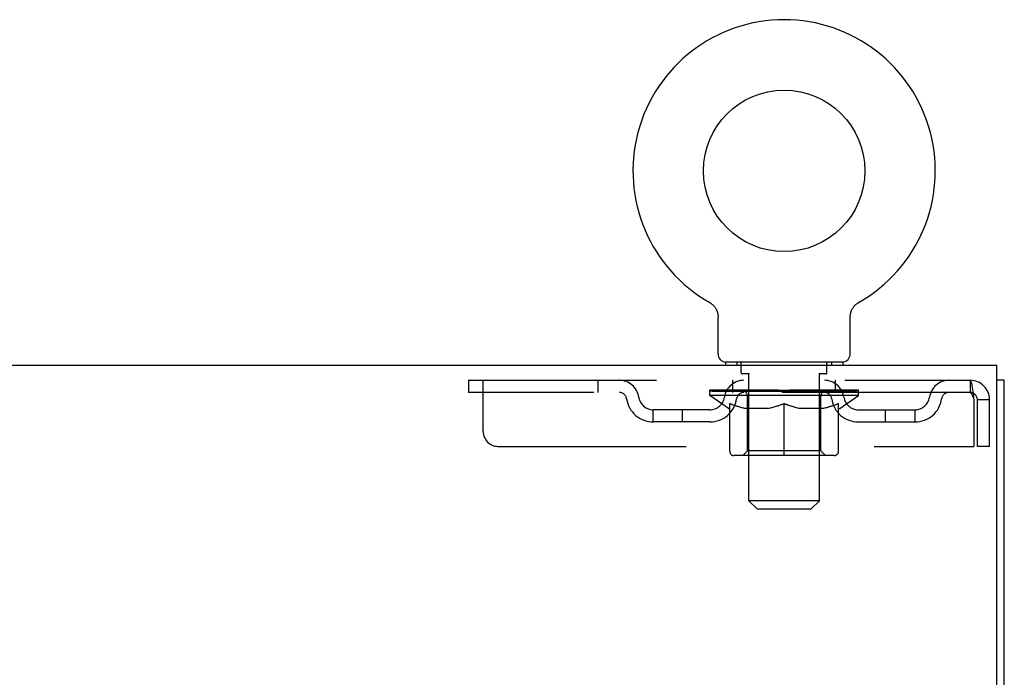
# Model space of a CAD drawing. Header units: inches. Extents: x 0 to 291, y 0 to 188.
# Tile 88 of 113: x 111.2 to 119.58, y 130.38 to 135.98. Entities that reach past the tile are written whole.
import ezdxf

# ---------------------------------------------------------------- set-up
doc = ezdxf.new("R2010")
doc.units = ezdxf.units.IN
doc.header["$LTSCALE"] = 16.018896
doc.header["$MEASUREMENT"] = 0
doc.linetypes.add('HIDDEN', pattern=[0.2, 0.1, -0.1])
doc.layers.get('0').update_dxf_attribs({"linetype": 'CONTINUOUS'})
doc.layers.add('DEFAULT_2', color=8, linetype='HIDDEN')
doc.layers.add('DIMENSIONS', color=7, linetype='CONTINUOUS')
doc.styles.get("Standard").update_dxf_attribs({"font": 'arial.ttf'})
doc.dimstyles.new('DIMSTYLE_1', dxfattribs={"dimtxt": 1.284938, "dimasz": 1.713251, "dimexe": 0.09, "dimexo": 0.07, "dimgap": 0.0375, "dimtad": 0, "dimtih": 1, "dimtoh": 1, "dimzin": 4, "dimdsep": 46, "dimtxsty": 'Standard', "dimblk": '_FILLED', "dimblk1": '_FILLED', "dimblk2": '_FILLED', "dimcen": 0.09, "dimadec": 3, "dimazin": 1, "dimtfac": 1, "dimtdec": 3, "dimtofl": 0, "dimtmove": 0, "dimatfit": 3, "dimldrblk": '_FILLED', "dimfxl": 0, "dimtolj": 1, "dimtzin": 4, "dimarcsym": 0})

# ---------------------------------------------------------------- blocks, each defined once
blk = doc.blocks.new('_FILLED')
at = {"color": 0, "linetype": 'ByBlock'}
blk.add_solid([(0, 0), (-1, 0.2), (-1, -0.2)], dxfattribs=at)
blk = doc.blocks.new('*D21')
at = {"layer": 'DIMENSIONS', "color": 2, "linetype": 'Continuous'}
for p, q in [((110.3707, 133.0367), (110.3707, 124.4622)), ((110.3707, 113.3177), (110.3707, 121.8923)), ((117.4031, 113.3177), (108.8288, 113.3177))]:
    blk.add_line(p, q, dxfattribs=at)
at = {"layer": 'DIMENSIONS', "color": 2, "linetype": 'Continuous', "xscale": 1.7132508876, "yscale": 1.7132508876, "zscale": 1.7132508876}
for p, rotation in [((110.3707, 133.0367), 90), ((110.3707, 113.3177), 270)]:
    blk.add_blockref('_FILLED', p, dxfattribs=dict(at, rotation=rotation))
at = {"layer": 'DIMENSIONS', "color": 2, "linetype": 'Continuous', "insert": (110.3707, 123.8197), "char_height": 1.28494, "width": 4.490118, "attachment_point": 2, "line_spacing_factor": 0.9}
blk.add_mtext('19.72', dxfattribs=at)

msp = doc.modelspace()

# ---------------------------------------------------------------- linework, layer by layer
at = {"color": 7, "linetype": 'Continuous'}
for p, q in [((117.0711, 133.5749), (117.0712, 133.5749)), ((117.0711, 133.5749), (117.0755, 133.5723)), ((117.0723, 133.5742), (117.0739, 133.5733)), ((117.0755, 133.5723), (117.0798, 133.5696)), ((117.0797, 133.5696), (117.0839, 133.5667)), ((117.0838, 133.5668), (117.088, 133.5637)), ((117.0879, 133.5637), (117.092, 133.5605)), ((117.0918, 133.5606), (117.0958, 133.5572)), ((117.0957, 133.5573), (117.0995, 133.5537)), ((117.0994, 133.5539), (117.1032, 133.5502)), ((117.103, 133.5503), (117.1066, 133.5465)), ((117.1065, 133.5466), (117.11, 133.5426)), ((117.1099, 133.5428), (117.1132, 133.5387)), ((117.1131, 133.5388), (117.1162, 133.5347)), ((117.1161, 133.5348), (117.1192, 133.5305)), ((117.1191, 133.5306), (117.1219, 133.5263)), ((117.1219, 133.5264), (117.1246, 133.5219)), ((117.1245, 133.522), (117.127, 133.5175)), ((117.127, 133.5176), (117.1293, 133.513)), ((117.1293, 133.513), (117.1315, 133.5084)), ((117.1314, 133.5084), (117.1335, 133.5037)), ((117.1334, 133.5038), (117.1353, 133.4989)), ((117.1352, 133.499), (117.1369, 133.4941)), ((117.1369, 133.4942), (117.1384, 133.4893)), ((118.2744, 133.4893), (118.2759, 133.4942)), ((118.2759, 133.4941), (118.2776, 133.499)), ((118.2775, 133.4989), (118.2794, 133.5038)), ((118.2794, 133.5037), (118.2814, 133.5084)), ((118.2813, 133.5084), (118.2835, 133.513)), ((118.2835, 133.513), (118.2858, 133.5176)), ((118.2858, 133.5175), (118.2883, 133.522)), ((118.2883, 133.5219), (118.2909, 133.5264)), ((118.2909, 133.5263), (118.2937, 133.5306)), ((118.2936, 133.5305), (118.2967, 133.5348)), ((118.2966, 133.5347), (118.2997, 133.5388)), ((118.2996, 133.5387), (118.3029, 133.5428)), ((118.3028, 133.5426), (118.3063, 133.5466)), ((118.3062, 133.5465), (118.3098, 133.5503)), ((118.3097, 133.5502), (118.3134, 133.5539)), ((118.3133, 133.5537), (118.3171, 133.5573)), ((118.317, 133.5572), (118.321, 133.5606)), ((118.3208, 133.5605), (118.3249, 133.5637)), ((118.3248, 133.5637), (118.329, 133.5668)), ((118.3289, 133.5667), (118.3331, 133.5696)), ((118.333, 133.5696), (118.3373, 133.5723)), ((118.3331, 133.5696), (118.3343, 133.5704)), ((118.3373, 133.5723), (118.3417, 133.5749)), ((118.3389, 133.5733), (118.3405, 133.5742)), ((117.1384, 133.4894), (117.1397, 133.4844)), ((117.1397, 133.4844), (117.1408, 133.4794)), ((117.1408, 133.4795), (117.1418, 133.4745)), ((117.1418, 133.4745), (117.1426, 133.4694)), ((117.1439, 133.1357), (117.1439, 133.4499)), ((118.2689, 133.4499), (118.269, 133.4543)), ((118.2689, 133.1357), (118.2689, 133.4499)), ((118.269, 133.4543), (118.2692, 133.4594)), ((118.2696, 133.4644), (118.2702, 133.4695)), ((118.2702, 133.4694), (118.271, 133.4745)), ((118.271, 133.4745), (118.272, 133.4795)), ((118.272, 133.4794), (118.2731, 133.4844)), ((118.2731, 133.4844), (118.2744, 133.4894)), ((119.5189, 133.0367), (41.8939, 133.0367)), ((117.2064, 133.0667), (117.2064, 133.0367)), ((118.2064, 133.0667), (117.2064, 133.0667)), ((118.2064, 133.0667), (118.2064, 133.0367)), ((119.5189, 129.8492), (119.5189, 133.0367)), ((119.5814, 132.9117), (119.5189, 132.9117)), ((119.5814, 127.5037), (119.5814, 132.9117))]:
    msp.add_line(p, q, dxfattribs=at)
for points in [[(117.1426, 133.4695), (117.1432, 133.4644), (117.1436, 133.4594), (117.1438, 133.4543), (117.1439, 133.4499)], [(118.269, 133.4543), (118.2692, 133.4593), (118.2696, 133.4644)]]:
    msp.add_lwpolyline(points, dxfattribs=at)
msp.add_circle((117.7064, 134.6947), 0.6875, dxfattribs=at)
for centre, radius, start, end in [((117.7064, 134.6947), 1.2875, 299.50526, 240.49473), ((117.2129, 133.1357), 0.069, 180, 265), ((118.1999, 133.1357), 0.069, 275, 360)]:
    msp.add_arc(centre, radius, start, end, dxfattribs=at)
at = {"layer": 'DEFAULT_2', "color": 8, "linetype": 'HIDDEN'}
for p, q in [((117.0785, 133.5704), (117.0797, 133.5696)), ((118.3416, 133.5748), (118.3417, 133.5749)), ((117.3034, 133.0667), (117.3034, 133.0367)), ((117.3414, 132.9767), (117.3414, 133.0567)), ((118.0714, 132.9767), (118.0714, 133.0567)), ((118.1094, 133.0667), (118.1094, 133.0367)), ((115.0189, 132.9117), (115.0189, 132.8077)), ((115.0189, 132.9117), (119.2894, 132.9117)), ((115.1439, 132.4742), (115.1439, 132.9117)), ((116.1189, 132.9117), (116.1189, 132.8077)), ((117.2689, 132.8077), (117.2689, 132.9117)), ((117.4113, 132.9667), (117.3514, 132.9667)), ((117.4064, 131.8857), (117.4064, 132.9567)), ((118.0614, 132.9667), (118.0015, 132.9667)), ((118.0064, 131.8857), (118.0064, 132.9567)), ((118.1439, 132.8077), (118.1439, 132.9117)), ((119.2894, 132.9117), (119.2894, 132.8077)), ((119.2918, 132.9107), (119.2894, 132.9117)), ((117.0731, 132.782), (117.0731, 132.8287)), ((117.0828, 132.8221), (117.0828, 132.8287)), ((117.0914, 132.8188), (117.0914, 132.8221)), ((117.1003, 132.8188), (117.1003, 132.8221)), ((117.1012, 132.8188), (117.1012, 132.8221)), ((117.1113, 132.8221), (117.1113, 132.8287)), ((117.1276, 132.8188), (117.1276, 132.8221)), ((117.1294, 132.8188), (117.1294, 132.8221)), ((117.158, 132.8221), (117.158, 132.8287)), ((117.1725, 132.8188), (117.1725, 132.8221)), ((117.1752, 132.8188), (117.1752, 132.8221)), ((117.3795, 132.8218), (117.1781, 132.8218)), ((117.2213, 132.8221), (117.2213, 132.8287)), ((117.2226, 132.8188), (117.2226, 132.8218)), ((117.2234, 132.8188), (117.2234, 132.8218)), ((117.2264, 132.8188), (117.2264, 132.8218)), ((117.2336, 132.8188), (117.2336, 132.8221)), ((117.2336, 132.8188), (117.2336, 132.8218)), ((117.237, 132.8188), (117.237, 132.8221)), ((117.2404, 132.8188), (117.2404, 132.8228)), ((117.2447, 132.8188), (117.2447, 132.8218)), ((117.2589, 132.8188), (117.2589, 132.8218)), ((117.277, 132.8188), (117.277, 132.8218)), ((117.2775, 132.8188), (117.2775, 132.8245)), ((117.2979, 132.8188), (117.2979, 132.8218)), ((117.2993, 132.8221), (117.2993, 132.8287)), ((117.309, 132.8188), (117.309, 132.8221)), ((117.3132, 132.8188), (117.3132, 132.8221)), ((117.3224, 132.8188), (117.3224, 132.8218)), ((117.3337, 132.8188), (117.3337, 132.826)), ((117.3492, 132.8188), (117.3492, 132.8218)), ((117.3522, 132.8188), (117.3522, 132.8218)), ((117.3795, 132.8188), (117.3795, 132.8218)), ((117.4465, 132.8218), (117.3845, 132.8218)), ((117.3898, 132.8221), (117.3898, 132.8287)), ((117.3966, 132.8188), (117.3966, 132.8221)), ((117.4013, 132.8188), (117.4013, 132.8221)), ((117.4073, 132.8188), (117.4073, 132.8272)), ((117.4114, 132.8188), (117.4114, 132.8218)), ((117.4223, 132.8188), (117.4223, 132.8218)), ((117.4465, 132.8188), (117.4465, 132.8218)), ((117.5214, 132.8218), (117.4622, 132.8218)), ((117.4826, 132.8188), (117.4826, 132.8218)), ((117.4898, 132.8221), (117.4898, 132.8287)), ((117.4935, 132.8188), (117.4935, 132.8221)), ((117.4959, 132.8188), (117.4959, 132.8281)), ((117.4986, 132.8188), (117.4986, 132.8221)), ((117.5061, 132.8188), (117.5061, 132.8222)), ((117.5214, 132.8188), (117.5214, 132.8218)), ((117.6019, 132.8218), (117.5474, 132.8218)), ((117.5605, 132.8188), (117.5605, 132.8218)), ((117.592, 132.8218), (117.7064, 132.8287)), ((117.5964, 132.8221), (117.5964, 132.8287)), ((117.597, 132.8286), (117.5964, 132.8287)), ((117.5969, 132.8188), (117.5969, 132.8221)), ((117.597, 132.8221), (117.597, 132.8286)), ((117.6009, 132.8188), (117.6009, 132.8223)), ((117.6019, 132.8188), (117.6019, 132.8218)), ((117.6023, 132.8188), (117.6023, 132.8221)), ((117.6856, 132.8218), (117.6374, 132.8218)), ((117.6429, 132.8188), (117.6429, 132.8218)), ((117.6856, 132.8188), (117.6856, 132.8218)), ((117.7039, 132.8222), (117.7037, 132.8221)), ((117.7037, 132.8188), (117.7037, 132.8221)), ((117.7039, 132.8188), (117.7039, 132.8222)), ((117.7064, 132.8221), (117.7064, 132.8287)), ((117.7089, 132.8188), (117.7089, 132.8222)), ((117.709, 132.8222), (117.7091, 132.8221)), ((117.7091, 132.8188), (117.7091, 132.8221)), ((117.7109, 132.8218), (117.7754, 132.8218)), ((117.7272, 132.8188), (117.7272, 132.8218)), ((117.7433, 132.8218), (117.7433, 132.8265)), ((117.7433, 132.8265), (117.8208, 132.8218)), ((117.7645, 132.8218), (117.7645, 132.8252)), ((117.7699, 132.8188), (117.7699, 132.8218)), ((117.8105, 132.8188), (117.8105, 132.8221)), ((117.8109, 132.8188), (117.8109, 132.8218)), ((117.8109, 132.8218), (117.8654, 132.8218)), ((117.8119, 132.8188), (117.8119, 132.8223)), ((117.8158, 132.8286), (117.8164, 132.8287)), ((117.8158, 132.8221), (117.8158, 132.8286)), ((117.8159, 132.8188), (117.8159, 132.8221)), ((117.8164, 132.8221), (117.8164, 132.8287)), ((117.8523, 132.8188), (117.8523, 132.8218)), ((117.8914, 132.8188), (117.8914, 132.8218)), ((117.8914, 132.8218), (117.9506, 132.8218)), ((117.9067, 132.8188), (117.9067, 132.8222)), ((117.9142, 132.8188), (117.9142, 132.8221)), ((117.9169, 132.8188), (117.9169, 132.8281)), ((117.9193, 132.8188), (117.9193, 132.8221)), ((117.923, 132.8221), (117.923, 132.8287)), ((117.9302, 132.8188), (117.9302, 132.8218)), ((117.9663, 132.8188), (117.9663, 132.8218)), ((117.9663, 132.8218), (118.0283, 132.8218)), ((117.9905, 132.8188), (117.9905, 132.8218)), ((118.0014, 132.8188), (118.0014, 132.8218)), ((118.0055, 132.8188), (118.0055, 132.8272)), ((118.0116, 132.8188), (118.0116, 132.8221)), ((118.0162, 132.8188), (118.0162, 132.8221)), ((118.023, 132.8221), (118.023, 132.8287)), ((118.0333, 132.8188), (118.0333, 132.8218)), ((118.0333, 132.8218), (118.2347, 132.8218)), ((118.0606, 132.8188), (118.0606, 132.8218)), ((118.0636, 132.8188), (118.0636, 132.8218)), ((118.0791, 132.8188), (118.0791, 132.826)), ((118.0904, 132.8188), (118.0904, 132.8218)), ((118.0996, 132.8188), (118.0996, 132.8221)), ((118.1038, 132.8188), (118.1038, 132.8221)), ((118.1135, 132.8221), (118.1135, 132.8287)), ((118.1149, 132.8188), (118.1149, 132.8218)), ((118.1353, 132.8188), (118.1353, 132.8245)), ((118.1358, 132.8188), (118.1358, 132.8218)), ((118.1539, 132.8188), (118.1539, 132.8218)), ((118.1681, 132.8188), (118.1681, 132.8218)), ((118.1724, 132.8188), (118.1724, 132.8228)), ((118.1758, 132.8188), (118.1758, 132.8221)), ((118.1792, 132.8188), (118.1792, 132.8221)), ((118.1792, 132.8188), (118.1792, 132.8218)), ((118.1864, 132.8188), (118.1864, 132.8218)), ((118.1894, 132.8188), (118.1894, 132.8218)), ((118.1902, 132.8188), (118.1902, 132.8218)), ((118.1915, 132.8221), (118.1915, 132.8287)), ((118.2376, 132.8188), (118.2376, 132.8221)), ((118.2403, 132.8188), (118.2403, 132.8221)), ((118.2548, 132.8221), (118.2548, 132.8287)), ((118.2834, 132.8188), (118.2834, 132.8221)), ((118.2852, 132.8188), (118.2852, 132.8221)), ((118.3015, 132.8221), (118.3015, 132.8287)), ((118.3116, 132.8188), (118.3116, 132.8221)), ((118.3125, 132.8188), (118.3125, 132.8221)), ((118.3214, 132.8188), (118.3214, 132.8221)), ((118.33, 132.8221), (118.33, 132.8287)), ((118.3397, 132.782), (118.3397, 132.8287)), ((119.2894, 132.8077), (115.0189, 132.8077)), ((118.3397, 132.782), (117.0731, 132.782)), ((117.2325, 132.6705), (117.0731, 132.782)), ((117.0914, 132.8188), (118.3214, 132.8188)), ((117.3937, 132.3103), (117.3937, 132.779)), ((118.0192, 132.3103), (118.0192, 132.779)), ((118.1804, 132.6705), (118.3397, 132.782)), ((119.3177, 132.7588), (119.3224, 132.7447)), ((119.3224, 132.7447), (119.3224, 132.3492)), ((119.3524, 132.3492), (119.3524, 132.7447)), ((119.4564, 132.7447), (119.3524, 132.7447)), ((119.4564, 132.3492), (119.4564, 132.7447)), ((116.5918, 132.5567), (116.5918, 132.6607)), ((117.0748, 132.6607), (116.5918, 132.6607)), ((116.8418, 132.5567), (116.8418, 132.6607)), ((117.2325, 132.6705), (117.2429, 132.6705)), ((117.2429, 132.3075), (117.2429, 132.7138)), ((117.5651, 132.6705), (117.3852, 132.6705)), ((117.7064, 132.2704), (117.7064, 132.7142)), ((118.0276, 132.6705), (117.8477, 132.6705)), ((118.1699, 132.3075), (118.1699, 132.7138)), ((118.1699, 132.6705), (118.1804, 132.6705)), ((118.338, 132.6607), (118.821, 132.6607)), ((118.571, 132.5567), (118.571, 132.6607)), ((118.821, 132.5567), (118.821, 132.6607)), ((117.0748, 132.5567), (116.5918, 132.5567)), ((118.338, 132.5567), (118.821, 132.5567)), ((115.2689, 132.3492), (119.3224, 132.3492)), ((119.4564, 132.3492), (119.3524, 132.3492)), ((118.1328, 132.2704), (117.28, 132.2704)), ((117.3937, 132.3103), (117.3538, 132.2704)), ((118.0192, 132.3103), (117.3937, 132.3103)), ((118.0192, 132.3103), (118.059, 132.2704)), ((118.0064, 131.8857), (117.4064, 131.8857)), ((117.4754, 131.8167), (117.4064, 131.8857)), ((117.4754, 131.8167), (117.9374, 131.8167)), ((117.9374, 131.8167), (118.0064, 131.8857))]:
    msp.add_line(p, q, dxfattribs=at)
for points in [[(119.2918, 132.9107), (119.2941, 132.9076), (119.2965, 132.9024), (119.2988, 132.8952), (119.3012, 132.8861), (119.3035, 132.8753), (119.3059, 132.8628), (119.3083, 132.8489), (119.3106, 132.8336), (119.313, 132.8172), (119.3153, 132.7999), (119.3177, 132.7819), (119.32, 132.7634), (119.3224, 132.7447)], [(119.2941, 132.8062), (119.2918, 132.8073), (119.2894, 132.8077)], [(119.2941, 132.8062), (119.2965, 132.8042), (119.2988, 132.8015), (119.3012, 132.7981), (119.3035, 132.794), (119.3059, 132.7893), (119.3083, 132.784), (119.3106, 132.7783), (119.313, 132.7721), (119.3153, 132.7655), (119.3177, 132.7588)], [(117.2429, 132.7138), (117.2687, 132.7038), (117.2941, 132.695), (117.3191, 132.6872), (117.3438, 132.6805), (117.3684, 132.675), (117.3928, 132.6705)], [(117.3852, 132.6705), (117.3618, 132.6751), (117.3383, 132.6808), (117.3148, 132.6874), (117.2912, 132.695), (117.2672, 132.7035), (117.2429, 132.7129)], [(117.5554, 132.6705), (117.5803, 132.675), (117.6052, 132.6807), (117.6301, 132.6875), (117.6552, 132.6953), (117.6807, 132.7042), (117.7064, 132.7142)], [(117.7064, 132.7125), (117.6821, 132.7031), (117.6582, 132.6946), (117.6346, 132.6871), (117.6114, 132.6806), (117.5882, 132.6751), (117.5651, 132.6705)], [(117.7064, 132.7142), (117.7324, 132.7041), (117.758, 132.6952), (117.7831, 132.6874), (117.808, 132.6806), (117.8328, 132.675), (117.8574, 132.6705)], [(117.8477, 132.6705), (117.8244, 132.6751), (117.8011, 132.6807), (117.7778, 132.6872), (117.7543, 132.6947), (117.7305, 132.7031), (117.7064, 132.7125)], [(118.02, 132.6705), (118.0447, 132.675), (118.0694, 132.6806), (118.0942, 132.6873), (118.1191, 132.6951), (118.1443, 132.7039), (118.1699, 132.7138)], [(118.1699, 132.7129), (118.1454, 132.7034), (118.1213, 132.6948), (118.0976, 132.6873), (118.0741, 132.6807), (118.0508, 132.6751), (118.0276, 132.6705)]]:
    msp.add_lwpolyline(points, dxfattribs=at)
for centre, radius, start, end in [((117.2129, 133.1357), 0.069, 265, 270), ((117.3314, 133.0567), 0.01, 0, 90), ((118.0814, 133.0567), 0.01, 90, 180), ((118.1999, 133.1357), 0.069, 270, 275), ((116.3027, 132.7447), 0.167, 8.07163, 90), ((117.3639, 132.7447), 0.167, 90, 171.92837), ((117.3514, 132.9767), 0.01, 180, 270), ((117.3964, 132.9567), 0.01, 0, 90), ((118.0164, 132.9567), 0.01, 90, 180), ((118.0489, 132.7447), 0.167, 8.07163, 90), ((118.0614, 132.9767), 0.01, 270, 360), ((119.1101, 132.7447), 0.167, 90, 171.92837), ((119.2894, 132.7447), 0.167, 0, 90), ((116.3032, 132.7452), 0.0625, 7.98631, 90), ((116.5918, 132.7857), 0.229, 187.98631, 270), ((116.5918, 132.7857), 0.125, 188.07163, 270), ((117.0748, 132.7857), 0.125, 270, 351.92837), ((117.0748, 132.7857), 0.229, 270, 352.01369), ((117.3635, 132.7452), 0.0625, 90, 172.01369), ((117.3538, 132.779), 0.0398, 0, 90), ((118.059, 132.779), 0.0398, 90, 180), ((118.0493, 132.7452), 0.0625, 7.98631, 90), ((118.338, 132.7857), 0.229, 187.98631, 270), ((118.338, 132.7857), 0.125, 188.07163, 270), ((118.821, 132.7857), 0.125, 270, 351.92837), ((118.821, 132.7857), 0.229, 270, 352.01369), ((119.1096, 132.7452), 0.0625, 90, 172.01369), ((119.2894, 132.7447), 0.063, 0, 90), ((115.2689, 132.4742), 0.125, 180, 270), ((117.28, 132.3075), 0.0371, 180, 270), ((118.1328, 132.3075), 0.0371, 270, 360)]:
    msp.add_arc(centre, radius, start, end, dxfattribs=at)
for centre, major_axis, ratio, start_param, end_param in [((117.7064, 132.8287), (0.6333, 0.0067), 0.05963, 2.96643, 3.140963), ((117.0533, 132.8168), (0.1981, 0), 0.060556, 0.430652, 1.470503), ((117.7064, 132.8287), (0.6333, 0), 0.060556, -3.141593, -2.96706), ((117.0533, 132.8101), (0.1981, 0.0021), 0.05963, 1.376596, 1.469874), ((117.7064, 132.8287), (0.6333, 0.0132), 0.05688, 2.791345, 2.965878), ((117.029, 132.8168), (0.1981, 0.0021), 0.05963, 0.25549, 1.295341), ((117.0975, 132.8168), (0.1981, -0.0021), 0.05963, 0.605815, 1.645666), ((117.7064, 132.8287), (0.6333, -0.0067), 0.05963, -2.96643, -2.791898), ((117.0975, 132.8101), (0.1981, 0), 0.060556, 1.551758, 1.645036), ((117.029, 132.8101), (0.1981, 0.0041), 0.05688, 1.20151, 1.294789), ((117.0987, 132.8124), (0.1643, 0.0017), 0.05963, 1.065228, 1.614276), ((117.0789, 132.8124), (0.1643, 0.0034), 0.05688, 0.890143, 1.43919), ((117.1369, 132.8124), (0.1643, 0), 0.060556, 1.240391, 1.789438), ((117.7064, 132.8287), (0.6333, 0.0192), 0.052395, 2.616403, 2.790936), ((117.0253, 132.8168), (0.1981, 0.0041), 0.05688, 0.080405, 1.120256), ((117.1601, 132.8168), (0.1981, -0.0041), 0.05688, 0.7809, 1.820751), ((117.7064, 132.8287), (0.6333, -0.0132), 0.05688, -2.791345, -2.616812), ((117.1601, 132.8101), (0.1981, -0.0021), 0.05963, 1.72692, 1.820198), ((117.0253, 132.8101), (0.1981, 0.006), 0.052395, 1.026568, 1.119847), ((117.0783, 132.8124), (0.1643, 0.005), 0.052395, 0.715201, 1.264248), ((117.1924, 132.8124), (0.1643, -0.0017), 0.05963, 1.415553, 1.9646), ((117.7064, 132.8287), (0.6333, 0.0247), 0.046319, 2.441654, 2.616187), ((117.2394, 132.8168), (0.1981, -0.006), 0.052395, 0.955842, 1.995693), ((117.0422, 132.8168), (0.1981, 0.006), 0.052395, -0.094537, 0.945314), ((117.7064, 132.8287), (0.6333, -0.0192), 0.052395, -2.616403, -2.44187), ((117.2394, 132.8101), (0.1981, -0.0041), 0.05688, 1.902006, 1.995284), ((117.0422, 132.8101), (0.1981, 0.0077), 0.046319, 0.851819, 0.945098), ((117.0967, 132.8124), (0.1643, 0.0064), 0.046319, 0.540452, 1.089499), ((117.2635, 132.8124), (0.1643, -0.0034), 0.05688, 1.590638, 2.139686), ((117.7064, 132.8287), (0.6333, 0.0294), 0.038841, 2.267123, 2.441656), ((117.3328, 132.8168), (0.1981, -0.0077), 0.046319, 1.130591, 2.170442), ((117.0794, 132.8168), (0.1981, 0.0077), 0.046319, -0.269286, 0.770565), ((117.7064, 132.8287), (0.6333, -0.0247), 0.046319, -2.441654, -2.267121), ((117.3328, 132.8101), (0.1981, -0.006), 0.052395, 2.076947, 2.170226), ((117.0794, 132.8101), (0.1981, 0.0092), 0.038841, 0.677289, 0.770567), ((117.1336, 132.8124), (0.1643, 0.0076), 0.038841, 0.365921, 0.914969), ((117.3481, 132.8124), (0.1643, -0.005), 0.052395, 1.76558, 2.314627), ((117.7064, 132.8287), (0.6333, 0.0332), 0.030195, 2.09281, 2.267343), ((117.4376, 132.8168), (0.1981, -0.0092), 0.038841, 1.305122, 2.344973), ((117.1356, 132.8168), (0.1981, 0.0092), 0.038841, -0.443817, 0.596034), ((117.7064, 132.8287), (0.6333, -0.0294), 0.038841, -2.267123, -2.092591), ((117.4376, 132.8101), (0.1981, -0.0077), 0.046319, 2.251696, 2.344975), ((117.1356, 132.8101), (0.1981, 0.0104), 0.030195, 0.502975, 0.596254), ((117.1879, 132.8124), (0.1643, 0.0086), 0.030195, 0.191608, 0.740655), ((117.4436, 132.8124), (0.1643, -0.0064), 0.046319, 1.940329, 2.489376), ((117.2091, 132.8168), (0.1981, 0.0104), 0.030195, -0.61813, 0.421721), ((117.7064, 132.8287), (0.6333, 0.0361), 0.020645, 1.918687, 2.09322), ((117.5506, 132.8168), (0.1981, -0.0104), 0.030195, 1.479435, 2.519286), ((117.7064, 132.8287), (0.6333, -0.0332), 0.030195, -2.09281, -1.918277), ((117.5506, 132.8101), (0.1981, -0.0092), 0.038841, 2.426227, 2.519505), ((117.2091, 132.8101), (0.1981, 0.0113), 0.020645, 0.328852, 0.422131), ((117.258, 132.8124), (0.1643, 0.0094), 0.020645, 0.017485, 0.566532), ((117.547, 132.8124), (0.1643, -0.0076), 0.038841, 2.11486, 2.663907), ((117.2978, 132.8168), (0.1981, 0.0113), 0.020645, -0.792253, 0.247598), ((117.7064, 132.8287), (0.6333, 0.0378), 0.010478, 1.744704, 1.919237), ((117.6683, 132.8168), (0.1981, -0.0113), 0.020645, 1.653558, 2.693409), ((117.7064, 132.8287), (0.6333, -0.0361), 0.020645, -1.918687, -1.744154), ((117.6683, 132.8101), (0.1981, -0.0104), 0.030195, 2.60054, 2.693819), ((117.2978, 132.8101), (0.1981, 0.0118), 0.010478, 0.154869, 0.248148), ((117.3418, 132.8124), (0.1643, 0.0098), 0.010478, 6.126688, 6.675735), ((117.6553, 132.8124), (0.1643, -0.0086), 0.030195, 2.289173, 2.83822), ((117.3988, 132.8168), (0.1981, 0.0118), 0.010478, -0.966236, -0.000846), ((117.7871, 132.8168), (0.1981, -0.0118), 0.010478, 1.827541, 2.867392), ((117.7064, 132.8287), (0.6333, -0.0378), 0.010478, -1.744704, -1.563007), ((117.7871, 132.8101), (0.1981, -0.0113), 0.020645, 2.774664, 2.867942), ((117.7652, 132.8124), (0.1643, -0.0094), 0.020645, 2.463296, 3.012344), ((117.6257, 132.8168), (0.1981, 0.0118), 0.010478, 0.274201, 1.314052), ((117.5396, 132.8124), (0.1643, 0.0098), 0.010478, -0.000483, 0.504314), ((117.5093, 132.8101), (0.1981, 0.0118), 0.010478, 0.099668, 0.192946), ((117.7064, 132.8287), (0.6333, 0.0378), 0.010478, -1.571421, -1.396888), ((117.8732, 132.8124), (0.1643, -0.0098), 0.010478, 2.637279, 3.14189), ((117.9035, 132.8101), (0.1981, -0.0118), 0.010478, 2.74231, 2.948646), ((117.7445, 132.8168), (0.1981, 0.0113), 0.020645, 0.448184, 1.488034), ((117.6476, 132.8124), (0.1643, 0.0094), 0.020645, 0.129249, 0.678296), ((117.6257, 132.8101), (0.1981, 0.0113), 0.020645, 0.273651, 0.366929), ((118.014, 132.8168), (0.1981, -0.0118), 0.010478, -3.140747, -2.175357), ((117.7064, 132.8287), (0.6333, 0.0361), 0.020645, -1.397439, -1.222906), ((117.7064, 132.8287), (0.6333, -0.0378), 0.010478, 1.222355, 1.396888), ((117.8622, 132.8168), (0.1981, 0.0104), 0.030195, 0.622307, 1.662158), ((117.7575, 132.8124), (0.1643, 0.0086), 0.030195, 0.303372, 0.852419), ((118.071, 132.8124), (0.1643, -0.0098), 0.010478, 2.749043, 3.29809), ((118.115, 132.8168), (0.1981, -0.0113), 0.020645, 2.893995, 3.933846), ((117.7445, 132.8101), (0.1981, 0.0104), 0.030195, 0.447774, 0.541052), ((118.115, 132.8101), (0.1981, -0.0118), 0.010478, 2.893445, 2.986723), ((117.9752, 132.8168), (0.1981, 0.0092), 0.038841, 0.79662, 1.836471), ((117.7064, 132.8287), (0.6333, 0.0332), 0.030195, -1.223315, -1.048783), ((117.7064, 132.8287), (0.6333, -0.0361), 0.020645, 1.048373, 1.222906), ((117.8658, 132.8124), (0.1643, 0.0076), 0.038841, 0.477686, 1.026733), ((118.1548, 132.8124), (0.1643, -0.0094), 0.020645, 2.57506, 3.124108), ((118.2037, 132.8168), (0.1981, -0.0104), 0.030195, 2.719872, 3.759723), ((118.08, 132.8168), (0.1981, 0.0077), 0.046319, 0.971151, 2.011002), ((117.8622, 132.8101), (0.1981, 0.0092), 0.038841, 0.622087, 0.715366), ((118.2037, 132.8101), (0.1981, -0.0113), 0.020645, 2.719462, 2.812741), ((117.7064, 132.8287), (0.6333, 0.0294), 0.038841, -1.049002, -0.874469), ((117.7064, 132.8287), (0.6333, -0.0332), 0.030195, 0.87425, 1.048783), ((117.9692, 132.8124), (0.1643, 0.0064), 0.046319, 0.652216, 1.201263), ((118.1734, 132.8168), (0.1981, 0.006), 0.052395, 1.1459, 2.185751), ((118.2249, 132.8124), (0.1643, -0.0086), 0.030195, 2.400937, 2.949985), ((118.2772, 132.8168), (0.1981, -0.0092), 0.038841, 2.545558, 3.585409), ((118.0647, 132.8124), (0.1643, 0.005), 0.052395, 0.826965, 1.376012), ((117.9752, 132.8101), (0.1981, 0.0077), 0.046319, 0.796618, 0.889896), ((118.2772, 132.8101), (0.1981, -0.0104), 0.030195, 2.545339, 2.638617), ((118.2527, 132.8168), (0.1981, 0.0041), 0.05688, 1.320842, 2.360692), ((117.7064, 132.8287), (0.6333, 0.0247), 0.046319, -0.874471, -0.699939), ((117.7064, 132.8287), (0.6333, -0.0294), 0.038841, 0.699936, 0.874469), ((118.3334, 132.8168), (0.1981, -0.0077), 0.046319, 2.371028, 3.410879), ((118.2792, 132.8124), (0.1643, -0.0076), 0.038841, 2.226624, 2.775671), ((118.3153, 132.8168), (0.1981, 0.0021), 0.05963, 1.495927, 2.535778), ((118.1493, 132.8124), (0.1643, 0.0034), 0.05688, 1.001907, 1.550954), ((118.3706, 132.8168), (0.1981, -0.006), 0.052395, 2.196279, 3.23613), ((118.3161, 132.8124), (0.1643, -0.0064), 0.046319, 2.052093, 2.601141), ((118.08, 132.8101), (0.1981, 0.006), 0.052395, 0.971367, 1.064645), ((118.3334, 132.8101), (0.1981, -0.0092), 0.038841, 2.371026, 2.464304), ((118.3595, 132.8168), (0.1981, 0), 0.060556, 1.671089, 2.71094), ((118.3875, 132.8168), (0.1981, -0.0041), 0.05688, 2.021337, 3.061188), ((117.7064, 132.8287), (0.6333, 0.0192), 0.052395, -0.699723, -0.52519), ((117.7064, 132.8287), (0.6333, -0.0247), 0.046319, 0.525406, 0.699939), ((118.3838, 132.8168), (0.1981, -0.0021), 0.05963, 1.846251, 2.886102), ((118.2204, 132.8124), (0.1643, 0.0017), 0.05963, 1.176993, 1.72604), ((118.3346, 132.8124), (0.1643, -0.005), 0.052395, 1.877344, 2.426392), ((118.2759, 132.8124), (0.1643, 0), 0.060556, 1.352155, 1.901202), ((118.3339, 132.8124), (0.1643, -0.0034), 0.05688, 1.702402, 2.25145), ((118.3141, 132.8124), (0.1643, -0.0017), 0.05963, 1.527317, 2.076364), ((118.1734, 132.8101), (0.1981, 0.0041), 0.05688, 1.146309, 1.239587), ((118.3706, 132.8101), (0.1981, -0.0077), 0.046319, 2.196495, 2.289773), ((117.7064, 132.8287), (0.6333, 0.0132), 0.05688, -0.524781, -0.350248), ((117.7064, 132.8287), (0.6333, -0.0192), 0.052395, 0.350657, 0.52519), ((118.2527, 132.8101), (0.1981, 0.0021), 0.05963, 1.321394, 1.414673), ((118.3875, 132.8101), (0.1981, -0.006), 0.052395, 2.021746, 2.115024), ((117.7064, 132.8287), (0.6333, 0.0067), 0.05963, -0.349695, -0.175162), ((117.7064, 132.8287), (0.6333, -0.0132), 0.05688, 0.175715, 0.350248), ((118.3153, 132.8101), (0.1981, 0), 0.060556, 1.496556, 1.589835), ((118.3838, 132.8101), (0.1981, -0.0041), 0.05688, 1.846804, 1.940083), ((118.3595, 132.8101), (0.1981, -0.0021), 0.05963, 1.671719, 1.764997), ((117.7064, 132.8287), (0.6333, 0), 0.060556, -0.174533, 0), ((117.7064, 132.8287), (0.6333, -0.0067), 0.05963, 0.000629, 0.175162)]:
    msp.add_ellipse(centre, major_axis=major_axis, ratio=ratio, start_param=start_param, end_param=end_param, dxfattribs=at)

# ---------------------------------------------------------------- dimensions: what is measured, and where the dimension line sits
at = {"layer": 'DIMENSIONS', "color": 2, "linetype": 'Continuous'}
dim = msp.add_linear_dim(base=(110.3707, 113.3177), p1=(119.3939, 133.0367), p2=(117.4731, 113.3177), angle=270, dimstyle='DIMSTYLE_1', dxfattribs=at)
dim.commit()
dim.dimension.update_dxf_attribs({"geometry": '*D21', "text_midpoint": (110.4181, 123.1701), "dimtype": 160})

doc.saveas('drawing.dxf')
